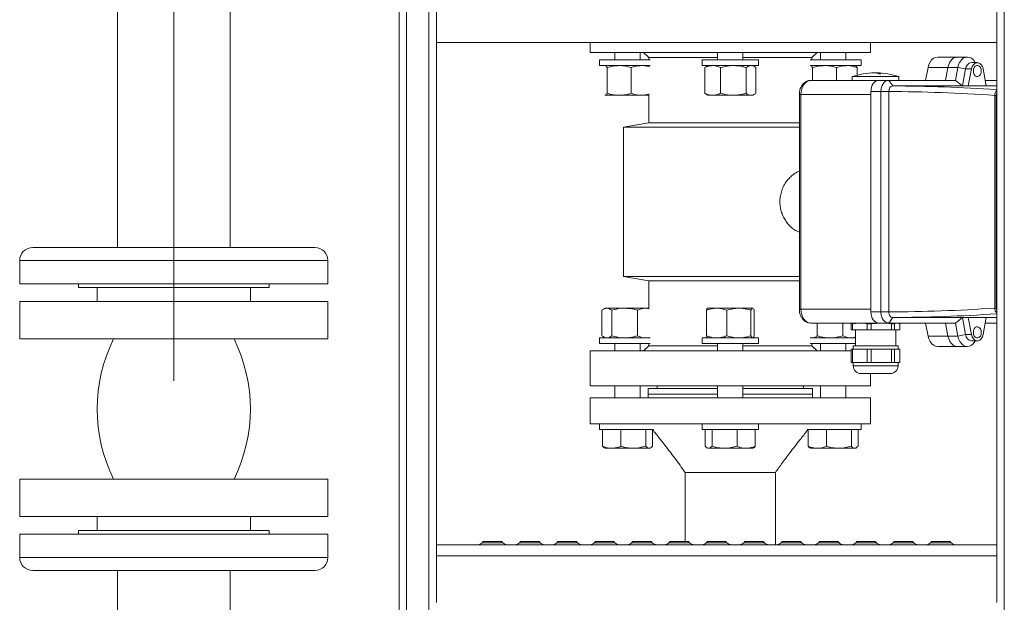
# Model space of a CAD drawing. Header units: millimetres. Extents: x 42 to 14105, y 484 to 9997.
# Tile 66 of 132: x 8636 to 9163, y 5665 to 5977. Entities that reach past the tile are written whole.
import ezdxf

# ---------------------------------------------------------------- set-up
doc = ezdxf.new("R2010")
doc.units = ezdxf.units.MM
doc.header["$LTSCALE"] = 25
doc.linetypes.add('CENTERX2', pattern=[20.32, 12.7, -2.54, 2.54, -2.54])

msp = doc.modelspace()

# ---------------------------------------------------------------- linework, layer by layer
at = {"color": 7, "linetype": 'Continuous', "lineweight": 15}
for p, q in [((8838.956, 4745.688), (8838.956, 7820.951)), ((8688.185, 6999.688), (8688.185, 5854.838)), ((8748.485, 5854.838), (8748.485, 6999.688)), ((8858.956, 5964.688), (8858.956, 5989.788)), ((9158.956, 5964.688), (9158.956, 5989.788)), ((9158.956, 5964.688), (8858.956, 5964.688)), ((8858.956, 5692.165), (8858.956, 5964.688)), ((8941.274, 5964.688), (8941.274, 5959.242)), ((9091.274, 5959.242), (9091.274, 5964.688)), ((9158.956, 5692.165), (9158.956, 5964.688)), ((8941.274, 5959.242), (9091.274, 5959.242)), ((8954.492, 5959.242), (8954.492, 5955.24)), ((8968.056, 5955.24), (8968.056, 5959.242)), ((8969.827, 5959.242), (8972.564, 5956.504)), ((8972.564, 5956.504), (8972.564, 5955.24)), ((8972.564, 5956.504), (9009.492, 5956.504)), ((9009.492, 5959.242), (9009.492, 5955.24)), ((9023.056, 5955.24), (9023.056, 5959.242)), ((9023.056, 5956.504), (9059.984, 5956.504)), ((9059.984, 5956.504), (9062.722, 5959.242)), ((9059.984, 5955.24), (9059.984, 5956.504)), ((9064.492, 5959.242), (9064.492, 5955.24)), ((9078.056, 5955.24), (9078.056, 5959.242)), ((9137.896, 5956.838), (9127.29, 5956.838)), ((9143.2, 5956.838), (9137.896, 5956.838)), ((8946.274, 5955.24), (8946.274, 5952.24)), ((8946.274, 5955.24), (8973.451, 5955.24)), ((8946.274, 5952.24), (8973.451, 5952.24)), ((8949.274, 5952.24), (8949.164, 5952.177)), ((9001.274, 5955.24), (9001.274, 5952.24)), ((9001.274, 5955.24), (9031.274, 5955.24)), ((9001.274, 5952.24), (9031.274, 5952.24)), ((9003.307, 5951.637), (9002.544, 5951.168)), ((9004.274, 5952.24), (9003.288, 5951.671)), ((9029.26, 5951.671), (9028.274, 5952.24)), ((9031.274, 5952.24), (9031.274, 5955.24)), ((9059.097, 5955.24), (9062.175, 5955.24)), ((9059.097, 5952.24), (9062.175, 5952.24)), ((9059.76, 5951.976), (9060.315, 5951.168)), ((9062.175, 5955.24), (9086.274, 5955.24)), ((9062.175, 5952.24), (9086.274, 5952.24)), ((9083.384, 5952.177), (9083.274, 5952.24)), ((9086.274, 5952.24), (9086.274, 5955.24)), ((9120.852, 5944.338), (9122.167, 5951.279)), ((9122.167, 5951.279), (9132.774, 5951.279)), ((9132.774, 5951.279), (9131.459, 5944.338)), ((9138.077, 5951.279), (9132.774, 5951.279)), ((9138.077, 5951.279), (9136.762, 5944.338)), ((9138.077, 5951.279), (9142.248, 5950.503)), ((9148.503, 5953.838), (9145.321, 5953.838)), ((8950.315, 5951.168), (8950.315, 5937.412)), ((8963.138, 5951.168), (8963.138, 5937.412)), ((9002.544, 5951.168), (9002.544, 5937.412)), ((9011.023, 5951.168), (9011.023, 5937.412)), ((9024.754, 5951.168), (9024.754, 5937.412)), ((9030.005, 5951.168), (9030.005, 5937.412)), ((9060.315, 5951.168), (9060.315, 5944.338)), ((9073.138, 5951.168), (9073.138, 5944.338)), ((9081.556, 5946.338), (9081.556, 5944.338)), ((9082.512, 5946.338), (9081.556, 5946.338)), ((9106.556, 5946.338), (9082.512, 5946.338)), ((9084.097, 5951.168), (9084.097, 5947.081)), ((9106.556, 5944.338), (9106.556, 5946.338)), ((9142.248, 5950.503), (9140.511, 5941.338)), ((9145.43, 5950.503), (9142.248, 5950.503)), ((9145.43, 5950.503), (9143.69, 5941.321)), ((9153.316, 5941.321), (9151.577, 5950.503)), ((9059.408, 5944.338), (9095.824, 5944.338)), ((9095.824, 5944.338), (9101.127, 5944.338)), ((9136.762, 5944.338), (9101.127, 5944.338)), ((9103.252, 5941.335), (9101.129, 5944.338)), ((9140.513, 5941.335), (9103.252, 5941.335)), ((9136.762, 5944.338), (9140.511, 5941.338)), ((9140.511, 5941.338), (9140.513, 5941.335)), ((9153.316, 5941.321), (9143.69, 5941.321)), ((9158.956, 5944.338), (9152.745, 5944.338)), ((9158.956, 5941.335), (9153.314, 5941.335)), ((8949.383, 5936.34), (8949.164, 5936.414)), ((8949.164, 5936.404), (8949.274, 5936.34)), ((8956.727, 5936.34), (8949.383, 5936.34)), ((8968.618, 5936.34), (8956.727, 5936.34)), ((8972.714, 5936.34), (8968.618, 5936.34)), ((8972.564, 5936.34), (8972.564, 5921.655)), ((9002.544, 5937.412), (9003.307, 5936.95)), ((9003.285, 5936.911), (9004.274, 5936.34)), ((9006.783, 5936.34), (9004.274, 5936.34)), ((9017.888, 5936.34), (9006.783, 5936.34)), ((9027.379, 5936.34), (9017.888, 5936.34)), ((9028.274, 5936.34), (9027.379, 5936.34)), ((9028.274, 5936.34), (9029.264, 5936.911)), ((9053.226, 5936.838), (9053.226, 5821.838)), ((9054.104, 5936.838), (9054.104, 5821.838)), ((9054.104, 5936.838), (9091.581, 5936.838)), ((9096.884, 5938.338), (9091.581, 5938.338)), ((9091.581, 5938.338), (9091.581, 5820.338)), ((9091.581, 5936.838), (9091.581, 5821.838)), ((9096.884, 5938.338), (9096.884, 5820.338)), ((9101.131, 5938.335), (9096.884, 5938.335)), ((9101.131, 5938.335), (9101.131, 5820.341)), ((9157.807, 5822.388), (9157.807, 5936.288)), ((9158.633, 5936.232), (9158.633, 5822.445)), ((8972.564, 5921.655), (8959.151, 5919.29)), ((9047.182, 5921.655), (8972.564, 5921.655)), ((9053.226, 5921.655), (9047.182, 5921.655)), ((8959.151, 5919.29), (8959.151, 5839.386)), ((8959.151, 5919.29), (9053.226, 5919.29)), ((8793.835, 5854.838), (8642.835, 5854.838)), ((8635.835, 5847.838), (8635.835, 5835.338)), ((8800.835, 5835.338), (8800.835, 5847.838)), ((8800.835, 5835.338), (8635.835, 5835.338)), ((8667.335, 5835.338), (8667.335, 5833.338)), ((8769.335, 5833.338), (8769.335, 5835.338)), ((8959.151, 5839.386), (8972.564, 5837.021)), ((8959.151, 5839.386), (9053.226, 5839.386)), ((8972.564, 5837.021), (8972.564, 5822.336)), ((8972.564, 5837.021), (9053.226, 5837.021)), ((8715.91, 5833.338), (8667.335, 5833.338)), ((8677.335, 5833.338), (8677.335, 5825.838)), ((8769.335, 5833.338), (8715.91, 5833.338)), ((8759.335, 5825.838), (8759.335, 5833.338)), ((8635.835, 5825.838), (8635.835, 5805.838)), ((8800.835, 5825.838), (8635.835, 5825.838)), ((8800.835, 5805.838), (8800.835, 5825.838)), ((8947.544, 5807.508), (8947.544, 5821.264)), ((8949.274, 5822.336), (8948.285, 5821.765)), ((8949.274, 5822.336), (8950.169, 5822.336)), ((8950.169, 5822.336), (8959.66, 5822.336)), ((8952.795, 5807.508), (8952.795, 5821.264)), ((8959.66, 5822.336), (8970.765, 5822.336)), ((8966.525, 5807.508), (8966.525, 5821.264)), ((8970.765, 5822.336), (8972.714, 5822.336)), ((9003.451, 5807.508), (9003.451, 5821.264)), ((9004.274, 5822.336), (9004.164, 5822.273)), ((9008.931, 5822.336), (9004.274, 5822.336)), ((9008.931, 5822.336), (9020.822, 5822.336)), ((9014.41, 5807.508), (9014.41, 5821.264)), ((9020.822, 5822.336), (9028.165, 5822.336)), ((9027.233, 5807.508), (9027.233, 5821.264)), ((9028.165, 5822.336), (9028.381, 5822.144)), ((9028.165, 5822.336), (9028.274, 5822.336)), ((9028.384, 5822.273), (9028.274, 5822.336)), ((9029.097, 5807.508), (9029.097, 5821.264)), ((9054.104, 5821.838), (9091.581, 5821.838)), ((9091.581, 5820.338), (9096.884, 5820.338)), ((9101.131, 5820.341), (9096.884, 5820.341)), ((9059.408, 5814.338), (9095.824, 5814.338)), ((9062.795, 5807.508), (9062.795, 5814.338)), ((9076.525, 5807.508), (9076.525, 5814.338)), ((9081.619, 5814.014), (9084.988, 5814.338)), ((9082.028, 5814.338), (9081.622, 5814.229)), ((9091.763, 5814.014), (9096.367, 5814.338)), ((9101.127, 5814.338), (9095.824, 5814.338)), ((9103.252, 5817.341), (9101.129, 5814.338)), ((9101.129, 5814.338), (9136.762, 5814.338)), ((9103.252, 5817.341), (9140.513, 5817.341)), ((9104.2, 5814.014), (9105.434, 5814.338)), ((9106.49, 5814.229), (9106.084, 5814.338)), ((9122.167, 5807.397), (9120.852, 5814.338)), ((9131.459, 5814.338), (9132.774, 5807.397)), ((9140.511, 5817.338), (9136.762, 5814.338)), ((9136.762, 5814.338), (9138.077, 5807.397)), ((9140.513, 5817.341), (9140.511, 5817.338)), ((9140.511, 5817.338), (9142.248, 5808.173)), ((9143.69, 5817.356), (9153.316, 5817.356)), ((9143.69, 5817.356), (9145.43, 5808.173)), ((9151.577, 5808.173), (9153.316, 5817.356)), ((9152.745, 5814.338), (9158.956, 5814.338)), ((9153.314, 5817.341), (9158.956, 5817.341)), ((9081.018, 5814.014), (9081.619, 5814.014)), ((9081.018, 5810.682), (9081.018, 5814.014)), ((9081.619, 5810.682), (9081.018, 5810.682)), ((9081.619, 5810.682), (9081.619, 5814.014)), ((9089.522, 5810.682), (9081.619, 5810.682)), ((9083.245, 5810.682), (9083.245, 5802.188)), ((9089.522, 5814.014), (9091.763, 5814.014)), ((9089.522, 5810.682), (9089.522, 5814.014)), ((9091.763, 5810.682), (9089.522, 5810.682)), ((9091.763, 5810.682), (9091.763, 5814.014)), ((9102.56, 5810.682), (9091.763, 5810.682)), ((9102.56, 5810.682), (9102.56, 5814.014)), ((9102.56, 5814.014), (9104.2, 5814.014)), ((9104.2, 5810.682), (9102.56, 5810.682)), ((9104.2, 5810.682), (9104.2, 5814.014)), ((9107.093, 5810.682), (9104.2, 5810.682)), ((9104.867, 5802.188), (9104.867, 5810.682)), ((9107.093, 5810.682), (9107.093, 5814.014)), ((8800.835, 5805.838), (8635.835, 5805.838)), ((8946.274, 5806.436), (8946.274, 5803.436)), ((8949.349, 5806.436), (8946.274, 5806.436)), ((8948.288, 5807.006), (8949.274, 5806.436)), ((8973.451, 5806.436), (8949.349, 5806.436)), ((8972.816, 5806.715), (8970.765, 5806.436)), ((9001.274, 5806.436), (9001.274, 5803.436)), ((9025.374, 5806.436), (9001.274, 5806.436)), ((9004.164, 5806.5), (9004.274, 5806.436)), ((9031.274, 5806.436), (9025.374, 5806.436)), ((9028.274, 5806.436), (9028.384, 5806.5)), ((9031.274, 5803.436), (9031.274, 5806.436)), ((9083.274, 5806.436), (9059.097, 5806.436)), ((9122.167, 5807.397), (9132.774, 5807.397)), ((9138.077, 5807.397), (9132.774, 5807.397)), ((9138.077, 5807.397), (9142.248, 5808.173)), ((9145.43, 5808.173), (9142.248, 5808.173)), ((9145.321, 5804.838), (9148.503, 5804.838)), ((8941.274, 5799.434), (8941.274, 5780.709)), ((8941.274, 5799.434), (9081.018, 5799.434)), ((8949.349, 5803.436), (8946.274, 5803.436)), ((8973.451, 5803.436), (8949.349, 5803.436)), ((8954.492, 5803.436), (8954.492, 5799.434)), ((8968.056, 5799.434), (8968.056, 5803.436)), ((8972.564, 5802.172), (8969.827, 5799.434)), ((8972.564, 5803.436), (8972.564, 5802.172)), ((8972.564, 5802.172), (9009.492, 5802.172)), ((9025.374, 5803.436), (9001.274, 5803.436)), ((9009.492, 5803.436), (9009.492, 5799.434)), ((9023.056, 5799.434), (9023.056, 5803.436)), ((9023.056, 5802.172), (9059.984, 5802.172)), ((9031.274, 5803.436), (9025.374, 5803.436)), ((9083.245, 5803.436), (9059.097, 5803.436)), ((9059.984, 5802.172), (9059.984, 5803.436)), ((9062.722, 5799.434), (9059.984, 5802.172)), ((9064.492, 5803.436), (9064.492, 5799.434)), ((9078.056, 5799.434), (9078.056, 5803.436)), ((9081.018, 5793.278), (9081.018, 5800.332)), ((9081.619, 5800.332), (9081.018, 5800.332)), ((9081.619, 5793.278), (9081.619, 5800.332)), ((9085.571, 5800.332), (9081.619, 5800.332)), ((9082.056, 5802.188), (9082.056, 5800.332)), ((9082.056, 5802.188), (9106.056, 5802.188)), ((9089.522, 5800.332), (9085.571, 5800.332)), ((9089.522, 5793.278), (9089.522, 5800.332)), ((9091.763, 5800.332), (9089.522, 5800.332)), ((9091.763, 5793.278), (9091.763, 5800.332)), ((9097.162, 5800.332), (9091.763, 5800.332)), ((9102.56, 5800.332), (9097.162, 5800.332)), ((9102.56, 5793.278), (9102.56, 5800.332)), ((9104.2, 5800.332), (9102.56, 5800.332)), ((9104.2, 5793.278), (9104.2, 5800.332)), ((9105.647, 5800.332), (9104.2, 5800.332)), ((9107.093, 5800.332), (9105.647, 5800.332)), ((9106.056, 5800.332), (9106.056, 5802.188)), ((9107.093, 5793.278), (9107.093, 5800.332)), ((9127.29, 5801.838), (9137.896, 5801.838)), ((9137.896, 5801.838), (9143.2, 5801.838)), ((9081.018, 5793.278), (9081.619, 5793.278)), ((9081.619, 5793.278), (9085.571, 5793.278)), ((9082.056, 5793.278), (9082.056, 5791.422)), ((9085.571, 5793.278), (9089.522, 5793.278)), ((9089.522, 5793.278), (9091.763, 5793.278)), ((9091.763, 5793.278), (9097.162, 5793.278)), ((9097.162, 5793.278), (9102.56, 5793.278)), ((9102.56, 5793.278), (9104.2, 5793.278)), ((9104.2, 5793.278), (9105.647, 5793.278)), ((9105.647, 5793.278), (9107.093, 5793.278)), ((9106.056, 5791.422), (9106.056, 5793.278)), ((9086.139, 5787.338), (9101.972, 5787.338)), ((9091.274, 5780.709), (9091.274, 5787.338)), ((8941.274, 5780.709), (9091.274, 5780.709)), ((8954.492, 5780.709), (8954.492, 5774.338)), ((8968.056, 5774.338), (8968.056, 5780.709)), ((8972.274, 5779.338), (8972.274, 5776.338)), ((8972.274, 5779.338), (9009.492, 5779.338)), ((8977.027, 5780.709), (8977.027, 5779.338)), ((9009.492, 5780.709), (9009.492, 5774.338)), ((9023.056, 5774.338), (9023.056, 5780.709)), ((9023.056, 5779.338), (9060.274, 5779.338)), ((9055.521, 5779.338), (9055.521, 5780.709)), ((9060.274, 5776.338), (9060.274, 5779.338)), ((9064.492, 5780.709), (9064.492, 5774.338)), ((9078.056, 5774.338), (9078.056, 5780.709)), ((8941.274, 5774.338), (8941.274, 5760.338)), ((9091.274, 5774.338), (8941.274, 5774.338)), ((8972.274, 5776.338), (8972.274, 5774.338)), ((8972.274, 5776.338), (8985.161, 5776.338)), ((8972.274, 5776.338), (9009.492, 5776.338)), ((8985.161, 5776.338), (9009.492, 5776.338)), ((9023.056, 5776.338), (9060.274, 5776.338)), ((9060.274, 5774.338), (9060.274, 5776.338)), ((9091.274, 5760.338), (9091.274, 5774.338)), ((8941.274, 5760.338), (8963.241, 5760.338)), ((8946.274, 5760.338), (8946.274, 5757.338)), ((8946.274, 5757.338), (8975.08, 5757.338)), ((8947.89, 5757.336), (8947.89, 5748.408)), ((8957.688, 5757.336), (8947.89, 5757.336)), ((8953.274, 5757.338), (8953.274, 5757.336)), ((8957.688, 5757.336), (8957.688, 5748.408)), ((8971.072, 5757.336), (8957.688, 5757.336)), ((8963.241, 5760.338), (9091.274, 5760.338)), ((8969.274, 5757.336), (8969.274, 5757.338)), ((8971.072, 5757.336), (8971.072, 5748.408)), ((8974.658, 5757.336), (8971.072, 5757.336)), ((8974.658, 5757.336), (8974.658, 5748.408)), ((9001.274, 5760.338), (9001.274, 5757.338)), ((9001.274, 5757.338), (9002.045, 5757.338)), ((9002.045, 5757.338), (9031.274, 5757.338)), ((9002.89, 5757.336), (9002.89, 5748.408)), ((9006.476, 5757.336), (9002.89, 5757.336)), ((9006.476, 5757.336), (9006.476, 5748.408)), ((9019.86, 5757.336), (9006.476, 5757.336)), ((9008.274, 5757.338), (9008.274, 5757.336)), ((9019.86, 5757.336), (9019.86, 5748.408)), ((9029.658, 5757.336), (9019.86, 5757.336)), ((9024.274, 5757.336), (9024.274, 5757.338)), ((9029.658, 5757.336), (9029.658, 5748.408)), ((9031.274, 5757.338), (9031.274, 5760.338)), ((9057.468, 5757.338), (9076.021, 5757.338)), ((9057.89, 5757.336), (9057.89, 5748.408)), ((9067.688, 5757.336), (9057.89, 5757.336)), ((9063.274, 5757.338), (9063.274, 5757.336)), ((9067.688, 5757.336), (9067.688, 5748.408)), ((9081.072, 5757.336), (9067.688, 5757.336)), ((9076.021, 5757.338), (9086.274, 5757.338)), ((9079.274, 5757.336), (9079.274, 5757.338)), ((9081.072, 5757.336), (9081.072, 5748.408)), ((9084.658, 5757.336), (9081.072, 5757.336)), ((9084.658, 5757.336), (9084.658, 5748.408)), ((9086.274, 5757.338), (9086.274, 5760.338)), ((8948.837, 5747.588), (8949.274, 5747.336)), ((8952.789, 5747.336), (8949.274, 5747.336)), ((8964.38, 5747.336), (8952.789, 5747.336)), ((8972.865, 5747.336), (8964.38, 5747.336)), ((8973.274, 5747.336), (8972.865, 5747.336)), ((8973.274, 5747.336), (8973.711, 5747.588)), ((9003.84, 5747.587), (9004.274, 5747.336)), ((9004.683, 5747.336), (9004.274, 5747.336)), ((9013.168, 5747.336), (9004.683, 5747.336)), ((9024.759, 5747.336), (9013.168, 5747.336)), ((9028.274, 5747.336), (9024.759, 5747.336)), ((9028.274, 5747.336), (9028.708, 5747.587)), ((9058.837, 5747.588), (9059.274, 5747.336)), ((9062.789, 5747.336), (9059.274, 5747.336)), ((9074.38, 5747.336), (9062.789, 5747.336)), ((9082.865, 5747.336), (9074.38, 5747.336)), ((9083.274, 5747.336), (9082.865, 5747.336)), ((9083.274, 5747.336), (9083.711, 5747.588)), ((8635.835, 5730.838), (8635.835, 5710.838)), ((8635.835, 5730.838), (8776.671, 5730.838)), ((8776.671, 5730.838), (8800.835, 5730.838)), ((8800.835, 5710.838), (8800.835, 5730.838)), ((8992.124, 5734.338), (8992.124, 5697.474)), ((8992.124, 5734.338), (8999.197, 5734.338)), ((8992.124, 5734.338), (8999.197, 5734.338)), ((8999.197, 5734.338), (9040.424, 5734.338)), ((8999.197, 5734.338), (9040.424, 5734.338)), ((9040.424, 5695.688), (9040.424, 5734.338)), ((8635.835, 5710.838), (8776.671, 5710.838)), ((8677.335, 5710.838), (8677.335, 5703.338)), ((8759.335, 5703.338), (8759.335, 5710.838)), ((8776.671, 5710.838), (8800.835, 5710.838)), ((8635.835, 5701.338), (8635.835, 5688.838)), ((8635.835, 5701.338), (8800.835, 5701.338)), ((8667.335, 5703.338), (8667.335, 5701.338)), ((8667.335, 5703.338), (8769.335, 5703.338)), ((8769.335, 5701.338), (8769.335, 5703.338)), ((8800.835, 5688.838), (8800.835, 5701.338)), ((9158.956, 5695.688), (8858.956, 5695.688)), ((8884.021, 5697.474), (8883.422, 5696.76)), ((8884.021, 5697.474), (8893.89, 5697.474)), ((8894.489, 5696.76), (8893.89, 5697.474)), ((8904.021, 5697.474), (8903.422, 5696.76)), ((8904.021, 5697.474), (8913.89, 5697.474)), ((8914.489, 5696.76), (8913.89, 5697.474)), ((8924.021, 5697.474), (8923.422, 5696.76)), ((8924.021, 5697.474), (8933.89, 5697.474)), ((8934.489, 5696.76), (8933.89, 5697.474)), ((8944.021, 5697.474), (8943.422, 5696.76)), ((8944.021, 5697.474), (8953.89, 5697.474)), ((8954.489, 5696.76), (8953.89, 5697.474)), ((8964.021, 5697.474), (8963.422, 5696.76)), ((8964.021, 5697.474), (8973.89, 5697.474)), ((8974.489, 5696.76), (8973.89, 5697.474)), ((8984.021, 5697.474), (8983.422, 5696.76)), ((8984.021, 5697.474), (8993.89, 5697.474)), ((8994.489, 5696.76), (8993.89, 5697.474)), ((9004.021, 5697.474), (9003.422, 5696.76)), ((9004.021, 5697.474), (9013.89, 5697.474)), ((9014.489, 5696.76), (9013.89, 5697.474)), ((9024.021, 5697.474), (9023.422, 5696.76)), ((9024.021, 5697.474), (9033.89, 5697.474)), ((9034.489, 5696.76), (9033.89, 5697.474)), ((9044.021, 5697.474), (9043.422, 5696.76)), ((9044.021, 5697.474), (9053.89, 5697.474)), ((9054.489, 5696.76), (9053.89, 5697.474)), ((9064.021, 5697.474), (9063.422, 5696.76)), ((9064.021, 5697.474), (9073.89, 5697.474)), ((9074.489, 5696.76), (9073.89, 5697.474)), ((9084.021, 5697.474), (9083.422, 5696.76)), ((9084.021, 5697.474), (9093.89, 5697.474)), ((9094.489, 5696.76), (9093.89, 5697.474)), ((9104.021, 5697.474), (9103.422, 5696.76)), ((9104.021, 5697.474), (9113.89, 5697.474)), ((9114.489, 5696.76), (9113.89, 5697.474)), ((9124.021, 5697.474), (9123.422, 5696.76)), ((9124.021, 5697.474), (9133.89, 5697.474)), ((9134.489, 5696.76), (9133.89, 5697.474)), ((8858.956, 5689.788), (8858.956, 5692.165)), ((9158.956, 5689.788), (8858.956, 5689.788)), ((8858.956, 5664.688), (8858.956, 5689.788)), ((9158.956, 5689.788), (9158.956, 5692.165)), ((9158.956, 5664.688), (9158.956, 5689.788)), ((8642.835, 5681.838), (8793.835, 5681.838)), ((8688.185, 5681.838), (8688.185, 5424.838)), ((8748.485, 5424.838), (8748.485, 5681.838))]:
    msp.add_line(p, q, dxfattribs=at)
at = {"color": 8, "linetype": 'Continuous', "lineweight": 15}
for p, q in [((8842.956, 4745.688), (8842.956, 7820.951)), ((8854.956, 4965.688), (8854.956, 7820.951)), ((9162.956, 4965.688), (9162.956, 7820.951)), ((9054.104, 5936.838), (9053.226, 5936.838)), ((9157.807, 5936.288), (9158.627, 5936.288)), ((8800.835, 5847.838), (8635.835, 5847.838)), ((9053.226, 5821.838), (9054.104, 5821.838)), ((9157.807, 5822.388), (9158.626, 5822.388)), ((9082.056, 5791.422), (9106.056, 5791.422)), ((8883.422, 5696.76), (8894.489, 5696.76)), ((8903.422, 5696.76), (8914.489, 5696.76)), ((8923.422, 5696.76), (8934.489, 5696.76)), ((8943.422, 5696.76), (8954.489, 5696.76)), ((8963.422, 5696.76), (8974.489, 5696.76)), ((8983.422, 5696.76), (8994.489, 5696.76)), ((9003.422, 5696.76), (9014.489, 5696.76)), ((9023.422, 5696.76), (9034.489, 5696.76)), ((9043.422, 5696.76), (9054.489, 5696.76)), ((9063.422, 5696.76), (9074.489, 5696.76)), ((9083.422, 5696.76), (9094.489, 5696.76)), ((9103.422, 5696.76), (9114.489, 5696.76)), ((9123.422, 5696.76), (9134.489, 5696.76)), ((8635.835, 5688.838), (8800.835, 5688.838))]:
    msp.add_line(p, q, dxfattribs=at)
at = {"color": 7, "linetype": 'CENTERX2', "lineweight": 0}
msp.add_line((8718.335, 5783.338), (8718.335, 6999.688), dxfattribs=at)
at = {"color": 7, "linetype": 'Continuous', "lineweight": 15, "flags": 128}
for points in [[(9122.167, 5951.279), (9122.586, 5952.801), (9123.227, 5954.159), (9124.061, 5955.288), (9125.049, 5956.135), (9126.142, 5956.66), (9127.29, 5956.838)], [(9137.896, 5956.838), (9136.749, 5956.66), (9135.655, 5956.135), (9134.668, 5955.288), (9133.834, 5954.159), (9133.192, 5952.801), (9132.774, 5951.279)], [(9137.896, 5956.838), (9136.749, 5956.66), (9135.655, 5956.135), (9134.668, 5955.288), (9133.834, 5954.159), (9133.192, 5952.801), (9132.774, 5951.279)], [(9147.442, 5953.838), (9147.262, 5954.159), (9146.428, 5955.288), (9145.441, 5956.135), (9144.348, 5956.66), (9143.2, 5956.838), (9142.052, 5956.66), (9140.959, 5956.135), (9139.971, 5955.288), (9139.137, 5954.159), (9138.496, 5952.801), (9138.077, 5951.279)], [(9151.577, 5950.503), (9151.211, 5951.701), (9150.618, 5952.7), (9149.848, 5953.417), (9148.964, 5953.791), (9148.042, 5953.791), (9147.158, 5953.417), (9146.388, 5952.7), (9145.795, 5951.701), (9145.43, 5950.503)], [(9150.624, 5949.338), (9150.496, 5950.364), (9150.128, 5951.267), (9149.564, 5951.936), (9148.871, 5952.293), (9148.135, 5952.293), (9147.442, 5951.936), (9146.878, 5951.267), (9146.51, 5950.364), (9146.382, 5949.338), (9146.51, 5948.312), (9146.878, 5947.41), (9147.442, 5946.74), (9148.135, 5946.384), (9148.871, 5946.384), (9149.564, 5946.74), (9150.128, 5947.41), (9150.496, 5948.312), (9150.624, 5949.338)], [(9059.408, 5944.338), (9058.373, 5944.194), (9057.378, 5943.767), (9056.461, 5943.074), (9055.658, 5942.141), (9054.998, 5941.005), (9054.508, 5939.708), (9054.206, 5938.301), (9054.104, 5936.838)], [(9091.581, 5938.338), (9091.663, 5939.509), (9091.904, 5940.634), (9092.296, 5941.672), (9092.824, 5942.581), (9093.467, 5943.327), (9094.2, 5943.881), (9094.996, 5944.223), (9095.824, 5944.338)], [(9054.104, 5821.838), (9054.206, 5820.375), (9054.508, 5818.968), (9054.998, 5817.671), (9055.658, 5816.535), (9056.461, 5815.602), (9057.378, 5814.909), (9058.373, 5814.482), (9059.408, 5814.338)], [(9095.824, 5814.338), (9094.996, 5814.453), (9094.2, 5814.795), (9093.467, 5815.349), (9092.824, 5816.096), (9092.296, 5817.005), (9091.904, 5818.042), (9091.663, 5819.168), (9091.581, 5820.338)], [(9150.624, 5809.338), (9150.496, 5810.364), (9150.128, 5811.267), (9149.564, 5811.936), (9148.871, 5812.293), (9148.135, 5812.293), (9147.442, 5811.936), (9146.878, 5811.267), (9146.51, 5810.364), (9146.382, 5809.338), (9146.51, 5808.312), (9146.878, 5807.41), (9147.442, 5806.74), (9148.135, 5806.384), (9148.871, 5806.384), (9149.564, 5806.74), (9150.128, 5807.41), (9150.496, 5808.312), (9150.624, 5809.338)], [(9127.29, 5801.838), (9126.142, 5802.016), (9125.049, 5802.541), (9124.061, 5803.388), (9123.227, 5804.517), (9122.586, 5805.875), (9122.167, 5807.397)], [(9132.774, 5807.397), (9133.192, 5805.875), (9133.834, 5804.517), (9134.668, 5803.388), (9135.655, 5802.541), (9136.749, 5802.016), (9137.896, 5801.838)], [(9132.774, 5807.397), (9133.192, 5805.875), (9133.834, 5804.517), (9134.668, 5803.388), (9135.655, 5802.541), (9136.749, 5802.016), (9137.896, 5801.838)], [(9138.077, 5807.397), (9138.496, 5805.875), (9139.137, 5804.517), (9139.971, 5803.388), (9140.959, 5802.541), (9142.052, 5802.016), (9143.2, 5801.838), (9144.348, 5802.016), (9145.441, 5802.541), (9146.428, 5803.388), (9147.262, 5804.517), (9147.442, 5804.838)], [(9145.43, 5808.173), (9145.795, 5806.976), (9146.388, 5805.977), (9147.158, 5805.26), (9148.042, 5804.886), (9148.964, 5804.886), (9149.848, 5805.26), (9150.618, 5805.977), (9151.211, 5806.976), (9151.577, 5808.173)]]:
    msp.add_lwpolyline(points, dxfattribs=at)
at = {"color": 7, "linetype": 'Continuous', "lineweight": 15}
for centre, radius, start, end in [((9145.837, 5950.279), 3.596, 98.24303, 176.43462), ((9094.056, 5908.276), 40.063, 90.77431, 108.18055), ((9093.574, 5942.13), 6.205, 67.07009, 90.54594), ((9094.503, 5942.139), 6.194, 67.08854, 94.14268), ((9094.056, 5908.276), 40.063, 71.81945, 89.22569), ((9096.453, 5914.096), 33.752, 89.2161, 90.7839), ((8642.835, 5847.838), 7, 90, 180), ((8793.835, 5847.838), 7, 0, 90), ((8762.126, 5768.338), 84.791, 153.7517, 206.2483), ((8674.543, 5768.338), 84.791, 333.7517, 26.2483), ((9145.748, 5808.316), 3.504, 182.32568, 262.99667), ((9086.139, 5791.422), 4.084, 180, 270), ((9101.972, 5791.422), 4.084, 270, 0), ((8881.124, 5698.688), 3, 270, 320), ((8896.787, 5698.688), 3, 220, 270), ((8901.124, 5698.688), 3, 270, 320), ((8916.787, 5698.688), 3, 220, 270), ((8921.124, 5698.688), 3, 270, 320), ((8936.787, 5698.688), 3, 220, 270), ((8941.124, 5698.688), 3, 270, 320), ((8956.787, 5698.688), 3, 220, 270), ((8961.124, 5698.688), 3, 270, 320), ((8976.787, 5698.688), 3, 220, 270), ((8981.124, 5698.688), 3, 270, 320), ((8996.787, 5698.688), 3, 220, 270), ((9001.124, 5698.688), 3, 270, 320), ((9016.787, 5698.688), 3, 220, 270), ((9021.124, 5698.688), 3, 270, 320), ((9036.787, 5698.688), 3, 220, 270), ((9041.124, 5698.688), 3, 270, 320), ((9056.787, 5698.688), 3, 220, 270), ((9061.124, 5698.688), 3, 270, 320), ((9076.787, 5698.688), 3, 220, 270), ((9081.124, 5698.688), 3, 270, 320), ((9096.787, 5698.688), 3, 220, 270), ((9101.124, 5698.688), 3, 270, 320), ((9116.787, 5698.688), 3, 220, 270), ((9121.124, 5698.688), 3, 270, 320), ((9136.787, 5698.688), 3, 220, 270), ((8642.835, 5688.838), 7, 180, 270), ((8793.835, 5688.838), 7, 270, 0)]:
    msp.add_arc(centre, radius, start, end, dxfattribs=at)
at = {"color": 8, "linetype": 'Continuous', "lineweight": 15}
for centre, start, end in [((9161.293, 5936.334), 132.10359, 180.74463), ((9161.293, 5822.343), 179.25537, 227.89641)]:
    msp.add_arc(centre, 3.486, start, end, dxfattribs=at)
for centre, major_axis, ratio, start_param, end_param in [((10232.098, 4338.904), (-1478.496, 1480.457), 0.4147623, 5.8406683, 5.8886128), ((10232.098, 4338.904), (1481.03, -1477.111), 0.4142125, 2.6963564, 2.6966271), ((10232.098, 7419.773), (1481.03, 1477.111), 0.4142125, 3.5865582, 3.5868289), ((10232.098, 7419.773), (1478.496, 1480.457), 0.4147623, 3.5361652, 3.5841097)]:
    msp.add_ellipse(centre, major_axis=major_axis, ratio=ratio, start_param=start_param, end_param=end_param, dxfattribs=at)
at = {"color": 7, "linetype": 'Continuous', "lineweight": 15}
for centre, major_axis, ratio, start_param, end_param in [((8834.779, 4338.904), (555.82, 1559.568), 0.6623793, 0.2271434, 0.2299499), ((10232.098, 4338.904), (1481.03, -1477.111), 0.4142125, 2.6973218, 2.7460827), ((10232.098, 7419.773), (1481.03, 1477.111), 0.4142125, 3.5371026, 3.5858635), ((8834.779, 7419.773), (-555.82, 1559.568), 0.6623793, 2.9116428, 2.9144492)]:
    msp.add_ellipse(centre, major_axis=major_axis, ratio=ratio, start_param=start_param, end_param=end_param, dxfattribs=at)
for points, knots in [([(8949.383, 5952.24), (8949.618, 5952.12), (8949.933, 5951.958), (8950.237, 5951.33), (8950.315, 5951.168)], [0, 0, 0, 0, 0.7424487, 1, 1, 1, 1]), ([(8950.315, 5951.168), (8951.356, 5951.468), (8953.458, 5952.073), (8955.631, 5952.184), (8956.727, 5952.24)], [0, 0, 0, 0, 0.495458, 1, 1, 1, 1]), ([(8956.727, 5952.24), (8956.879, 5952.239), (8958.03, 5952.229), (8960.199, 5951.995), (8962.153, 5951.446), (8963.138, 5951.168)], [0, 0, 0, 0, 0.0700986, 0.5307888, 1, 1, 1, 1]), ([(8963.138, 5951.168), (8964.028, 5951.468), (8965.824, 5952.073), (8967.681, 5952.184), (8968.618, 5952.24)], [0, 0, 0, 0, 0.49545796, 1, 1, 1, 1]), ([(8968.618, 5952.24), (8968.747, 5952.239), (8969.731, 5952.228), (8971.208, 5952.065), (8972.51, 5951.647), (8972.985, 5951.496)], [0, 0, 0, 0, 0.0882235, 0.6680316, 1, 1, 1, 1]), ([(9002.544, 5951.168), (9003.232, 5951.468), (9004.622, 5952.073), (9006.059, 5952.184), (9006.783, 5952.24)], [0, 0, 0, 0, 0.495458, 1, 1, 1, 1]), ([(9006.783, 5952.24), (9006.884, 5952.239), (9007.645, 5952.229), (9009.08, 5951.995), (9010.371, 5951.446), (9011.023, 5951.168)], [0, 0, 0, 0, 0.07009856, 0.53078884, 1, 1, 1, 1]), ([(9011.023, 5951.168), (9012.678, 5951.589), (9014.94, 5952.165), (9017.264, 5952.224), (9017.888, 5952.24)], [0, 0, 0, 0, 0.7313664, 1, 1, 1, 1]), ([(9017.888, 5952.24), (9019.615, 5952.12), (9021.94, 5951.958), (9024.177, 5951.33), (9024.754, 5951.168)], [0, 0, 0, 0, 0.7424487, 1, 1, 1, 1]), ([(9024.754, 5951.168), (9025.18, 5951.468), (9026.041, 5952.073), (9026.93, 5952.184), (9027.379, 5952.24)], [0, 0, 0, 0, 0.495458, 1, 1, 1, 1]), ([(9027.379, 5952.24), (9027.441, 5952.239), (9027.913, 5952.229), (9028.801, 5951.995), (9029.601, 5951.446), (9030.005, 5951.168)], [0, 0, 0, 0, 0.0700986, 0.5307888, 1, 1, 1, 1]), ([(9060.315, 5951.168), (9061.356, 5951.468), (9063.458, 5952.073), (9065.631, 5952.184), (9066.727, 5952.24)], [0, 0, 0, 0, 0.495458, 1, 1, 1, 1]), ([(9066.727, 5952.24), (9066.879, 5952.239), (9068.03, 5952.229), (9070.199, 5951.995), (9072.153, 5951.446), (9073.138, 5951.168)], [0, 0, 0, 0, 0.0700986, 0.5307888, 1, 1, 1, 1]), ([(9073.138, 5951.168), (9074.028, 5951.468), (9075.824, 5952.073), (9077.681, 5952.184), (9078.618, 5952.24)], [0, 0, 0, 0, 0.495458, 1, 1, 1, 1]), ([(9078.618, 5952.24), (9078.748, 5952.239), (9079.731, 5952.229), (9081.586, 5951.995), (9083.255, 5951.446), (9084.097, 5951.168)], [0, 0, 0, 0, 0.0700986, 0.5307888, 1, 1, 1, 1]), ([(9084.097, 5951.168), (9083.873, 5951.617), (9083.637, 5952.089), (9083.396, 5952.163), (9083.384, 5952.167)], [0, 0, 0, 0, 0.9523632, 1, 1, 1, 1]), ([(9059.408, 5944.338), (9059.067, 5944.319), (9058.303, 5944.275), (9057.166, 5943.891), (9056.063, 5943.232), (9055.103, 5942.327), (9054.306, 5941.205), (9053.704, 5939.891), (9053.303, 5938.414), (9053.252, 5937.371), (9053.226, 5936.838)], [0, 0, 0, 0, 0.0981957, 0.2200392, 0.3413069, 0.4647418, 0.5921904, 0.7240027, 0.8590873, 1, 1, 1, 1]), ([(8950.315, 5937.412), (8950.237, 5937.25), (8949.933, 5936.622), (8949.618, 5936.46), (8949.383, 5936.34)], [0, 0, 0, 0, 0.2575513, 1, 1, 1, 1]), ([(8956.727, 5936.34), (8956.575, 5936.341), (8955.424, 5936.351), (8953.254, 5936.585), (8951.301, 5937.135), (8950.315, 5937.412)], [0, 0, 0, 0, 0.0700986, 0.5307888, 1, 1, 1, 1]), ([(8963.138, 5937.412), (8962.097, 5937.112), (8959.995, 5936.508), (8957.823, 5936.396), (8956.727, 5936.34)], [0, 0, 0, 0, 0.49545796, 1, 1, 1, 1]), ([(8968.618, 5936.34), (8968.488, 5936.341), (8967.504, 5936.351), (8965.65, 5936.585), (8963.98, 5937.135), (8963.138, 5937.412)], [0, 0, 0, 0, 0.0700986, 0.5307888, 1, 1, 1, 1]), ([(8972.984, 5937.09), (8972.462, 5936.92), (8971.033, 5936.457), (8969.556, 5936.386), (8968.618, 5936.34)], [0, 0, 0, 0, 0.3649879, 1, 1, 1, 1]), ([(9006.783, 5936.34), (9006.683, 5936.341), (9005.922, 5936.351), (9004.487, 5936.585), (9003.195, 5937.135), (9002.544, 5937.412)], [0, 0, 0, 0, 0.0700986, 0.5307888, 1, 1, 1, 1]), ([(9011.023, 5937.412), (9010.335, 5937.112), (9008.945, 5936.508), (9007.508, 5936.396), (9006.783, 5936.34)], [0, 0, 0, 0, 0.495458, 1, 1, 1, 1]), ([(9017.888, 5936.34), (9017.264, 5936.356), (9014.94, 5936.415), (9012.678, 5936.991), (9011.023, 5937.412)], [0, 0, 0, 0, 0.2686336, 1, 1, 1, 1]), ([(9024.754, 5937.412), (9024.177, 5937.25), (9021.94, 5936.622), (9019.615, 5936.46), (9017.888, 5936.34)], [0, 0, 0, 0, 0.2575513, 1, 1, 1, 1]), ([(9027.379, 5936.34), (9027.317, 5936.341), (9026.846, 5936.351), (9025.957, 5936.585), (9025.157, 5937.135), (9024.754, 5937.412)], [0, 0, 0, 0, 0.07009856, 0.53078884, 1, 1, 1, 1]), ([(9030.005, 5937.412), (9029.578, 5937.112), (9028.718, 5936.508), (9027.828, 5936.396), (9027.379, 5936.34)], [0, 0, 0, 0, 0.495458, 1, 1, 1, 1]), ([(9158.633, 5936.232), (9158.653, 5936.484), (9158.682, 5936.859), (9158.888, 5937.167), (9158.956, 5937.267)], [0, 0, 0, 0, 0.6728926, 1, 1, 1, 1]), ([(9053.226, 5895.655), (9052.642, 5895.417), (9051.386, 5894.905), (9049.508, 5893.607), (9047.659, 5891.903), (9045.985, 5889.804), (9044.591, 5887.396), (9043.541, 5884.715), (9042.922, 5881.916), (9042.745, 5879.048), (9043.003, 5876.273), (9043.669, 5873.588), (9044.694, 5871.085), (9046.063, 5868.765), (9047.724, 5866.702), (9049.638, 5864.962), (9051.504, 5863.698), (9052.727, 5863.231), (9053.226, 5863.04)], [0, 0, 0, 0, 0.0539898, 0.1162205, 0.180129, 0.2446867, 0.3110779, 0.3761406, 0.4432303, 0.5059072, 0.5705005, 0.6316727, 0.694534, 0.7573583, 0.8218774, 0.8869591, 0.9539515, 1, 1, 1, 1]), ([(8947.544, 5821.264), (8947.97, 5821.564), (8948.831, 5822.169), (8949.72, 5822.28), (8950.169, 5822.336)], [0, 0, 0, 0, 0.49545796, 1, 1, 1, 1]), ([(8950.169, 5822.336), (8950.231, 5822.335), (8950.703, 5822.325), (8951.591, 5822.091), (8952.391, 5821.542), (8952.795, 5821.264)], [0, 0, 0, 0, 0.0700986, 0.5307888, 1, 1, 1, 1]), ([(8952.795, 5821.264), (8954.449, 5821.685), (8956.712, 5822.261), (8959.036, 5822.32), (8959.66, 5822.336)], [0, 0, 0, 0, 0.73136639, 1, 1, 1, 1]), ([(8959.66, 5822.336), (8961.386, 5822.216), (8963.711, 5822.054), (8965.949, 5821.426), (8966.525, 5821.264)], [0, 0, 0, 0, 0.7424487, 1, 1, 1, 1]), ([(8966.525, 5821.264), (8967.214, 5821.564), (8968.603, 5822.169), (8970.04, 5822.28), (8970.765, 5822.336)], [0, 0, 0, 0, 0.49545796, 1, 1, 1, 1]), ([(8970.765, 5822.336), (8970.865, 5822.335), (8971.552, 5822.329), (8972.233, 5822.177), (8972.815, 5822.048)], [0, 0, 0, 0, 0.1464578, 1, 1, 1, 1]), ([(9003.451, 5821.264), (9004.341, 5821.564), (9006.137, 5822.169), (9007.994, 5822.28), (9008.931, 5822.336)], [0, 0, 0, 0, 0.495458, 1, 1, 1, 1]), ([(9004.383, 5822.336), (9004.298, 5822.32), (9003.983, 5822.261), (9003.676, 5821.685), (9003.451, 5821.264)], [0, 0, 0, 0, 0.2686336, 1, 1, 1, 1]), ([(9008.931, 5822.336), (9009.061, 5822.335), (9010.044, 5822.325), (9011.899, 5822.091), (9013.568, 5821.542), (9014.41, 5821.264)], [0, 0, 0, 0, 0.0700986, 0.5307888, 1, 1, 1, 1]), ([(9014.41, 5821.264), (9015.451, 5821.564), (9017.553, 5822.169), (9019.725, 5822.28), (9020.822, 5822.336)], [0, 0, 0, 0, 0.495458, 1, 1, 1, 1]), ([(9020.822, 5822.336), (9020.974, 5822.335), (9022.124, 5822.325), (9024.294, 5822.091), (9026.247, 5821.542), (9027.233, 5821.264)], [0, 0, 0, 0, 0.0700986, 0.5307888, 1, 1, 1, 1]), ([(9027.233, 5821.264), (9027.458, 5821.685), (9027.765, 5822.261), (9028.08, 5822.32), (9028.165, 5822.336)], [0, 0, 0, 0, 0.73136639, 1, 1, 1, 1]), ([(9028.643, 5821.912), (9028.716, 5821.865), (9028.871, 5821.765), (9029.019, 5821.437), (9029.097, 5821.264)], [0, 0, 0, 0, 0.474676, 1, 1, 1, 1]), ([(9053.226, 5821.838), (9053.235, 5821.533), (9053.259, 5820.704), (9053.516, 5819.365), (9054.068, 5817.9), (9054.856, 5816.641), (9055.818, 5815.64), (9056.887, 5814.924), (9058.095, 5814.436), (9058.958, 5814.372), (9059.408, 5814.338)], [0, 0, 0, 0, 0.0808037, 0.2198295, 0.3609345, 0.5039658, 0.6297689, 0.751657, 0.8705701, 1, 1, 1, 1]), ([(9158.956, 5821.409), (9158.874, 5821.539), (9158.676, 5821.853), (9158.649, 5822.226), (9158.633, 5822.445)], [0, 0, 0, 0, 0.4129025, 1, 1, 1, 1]), ([(9081.632, 5814.189), (9081.478, 5814.162), (9081.272, 5814.126), (9081.068, 5814.036), (9081.018, 5814.014)], [0, 0, 0, 0, 0.7549864, 1, 1, 1, 1]), ([(9086.153, 5814.338), (9087.208, 5814.273), (9088.333, 5814.203), (9089.452, 5814.025), (9089.522, 5814.014)], [0, 0, 0, 0, 0.9372477, 1, 1, 1, 1]), ([(9097.957, 5814.338), (9099.307, 5814.279), (9100.845, 5814.211), (9102.373, 5814.036), (9102.56, 5814.014)], [0, 0, 0, 0, 0.8779343, 1, 1, 1, 1]), ([(9106.479, 5814.189), (9106.634, 5814.162), (9106.839, 5814.126), (9107.043, 5814.036), (9107.093, 5814.014)], [0, 0, 0, 0, 0.7549864, 1, 1, 1, 1]), ([(8950.169, 5806.436), (8950.107, 5806.437), (8949.636, 5806.447), (8948.747, 5806.681), (8947.947, 5807.231), (8947.544, 5807.508)], [0, 0, 0, 0, 0.0700986, 0.5307888, 1, 1, 1, 1]), ([(8952.795, 5807.508), (8952.368, 5807.208), (8951.508, 5806.604), (8950.618, 5806.492), (8950.169, 5806.436)], [0, 0, 0, 0, 0.495458, 1, 1, 1, 1]), ([(8959.66, 5806.436), (8959.036, 5806.452), (8956.712, 5806.511), (8954.449, 5807.087), (8952.795, 5807.508)], [0, 0, 0, 0, 0.2686336, 1, 1, 1, 1]), ([(8966.525, 5807.508), (8965.949, 5807.346), (8963.711, 5806.718), (8961.386, 5806.556), (8959.66, 5806.436)], [0, 0, 0, 0, 0.2575513, 1, 1, 1, 1]), ([(8970.765, 5806.436), (8970.664, 5806.437), (8969.903, 5806.447), (8968.468, 5806.681), (8967.177, 5807.231), (8966.525, 5807.508)], [0, 0, 0, 0, 0.0700986, 0.5307888, 1, 1, 1, 1]), ([(9008.931, 5806.436), (9008.801, 5806.437), (9007.817, 5806.447), (9005.963, 5806.681), (9004.293, 5807.231), (9003.451, 5807.508)], [0, 0, 0, 0, 0.07009856, 0.53078884, 1, 1, 1, 1]), ([(9003.451, 5807.508), (9003.675, 5807.059), (9003.911, 5806.588), (9004.153, 5806.513), (9004.164, 5806.51)], [0, 0, 0, 0, 0.9523632, 1, 1, 1, 1]), ([(9014.41, 5807.508), (9013.52, 5807.208), (9011.724, 5806.604), (9009.867, 5806.492), (9008.931, 5806.436)], [0, 0, 0, 0, 0.495458, 1, 1, 1, 1]), ([(9020.822, 5806.436), (9020.67, 5806.437), (9019.519, 5806.447), (9017.349, 5806.681), (9015.396, 5807.231), (9014.41, 5807.508)], [0, 0, 0, 0, 0.0700986, 0.5307888, 1, 1, 1, 1]), ([(9027.233, 5807.508), (9026.192, 5807.208), (9024.09, 5806.604), (9021.918, 5806.492), (9020.822, 5806.436)], [0, 0, 0, 0, 0.495458, 1, 1, 1, 1]), ([(9028.165, 5806.436), (9028.08, 5806.452), (9027.765, 5806.511), (9027.458, 5807.087), (9027.233, 5807.508)], [0, 0, 0, 0, 0.26863361, 1, 1, 1, 1]), ([(9029.097, 5807.508), (9029.019, 5807.343), (9028.785, 5806.85), (9028.543, 5806.717), (9028.381, 5806.628)], [0, 0, 0, 0, 0.3347122, 1, 1, 1, 1]), ([(9060.169, 5806.436), (9060.107, 5806.434), (9059.992, 5806.431), (9059.879, 5806.466), (9059.827, 5806.482)], [0, 0, 0, 0, 0.54515849, 1, 1, 1, 1]), ([(9062.795, 5807.508), (9062.368, 5807.208), (9061.508, 5806.604), (9060.618, 5806.492), (9060.169, 5806.436)], [0, 0, 0, 0, 0.495458, 1, 1, 1, 1]), ([(9069.66, 5806.436), (9067.934, 5806.556), (9065.609, 5806.718), (9063.371, 5807.346), (9062.795, 5807.508)], [0, 0, 0, 0, 0.7424487, 1, 1, 1, 1]), ([(9076.525, 5807.508), (9074.87, 5807.087), (9072.608, 5806.511), (9070.284, 5806.452), (9069.66, 5806.436)], [0, 0, 0, 0, 0.7313664, 1, 1, 1, 1]), ([(9080.765, 5806.436), (9080.664, 5806.437), (9079.903, 5806.447), (9078.468, 5806.681), (9077.177, 5807.231), (9076.525, 5807.508)], [0, 0, 0, 0, 0.0700986, 0.5307888, 1, 1, 1, 1]), ([(9083.245, 5806.849), (9083.139, 5806.808), (9082.33, 5806.492), (9081.493, 5806.462), (9080.765, 5806.436)], [0, 0, 0, 0, 0.1305695, 1, 1, 1, 1]), ([(8974.659, 5757.338), (8975.264, 5756.578), (8977.474, 5753.802), (8981.447, 5748.726), (8986.74, 5741.851), (8990.273, 5736.921), (8992.124, 5734.338)], [0, 0, 0, 0, 0.10099459, 0.36904004, 0.66950583, 1, 1, 1, 1]), ([(9040.424, 5734.338), (9041.68, 5736.104), (9044.407, 5739.935), (9049.011, 5746.019), (9053.586, 5751.92), (9056.643, 5755.764), (9057.89, 5757.331)], [0, 0, 0, 0, 0.22537006, 0.48910464, 0.79155691, 1, 1, 1, 1]), ([(8947.89, 5748.408), (8949.071, 5747.987), (8950.685, 5747.411), (8952.343, 5747.352), (8952.789, 5747.336)], [0, 0, 0, 0, 0.7313671, 1, 1, 1, 1]), ([(8948.85, 5747.611), (8948.807, 5747.626), (8948.481, 5747.74), (8948.164, 5748.098), (8947.89, 5748.408)], [0, 0, 0, 0, 0.1319414, 1, 1, 1, 1]), ([(8952.789, 5747.336), (8954.021, 5747.456), (8955.68, 5747.618), (8957.277, 5748.246), (8957.688, 5748.408)], [0, 0, 0, 0, 0.7424495, 1, 1, 1, 1]), ([(8957.688, 5748.408), (8958.775, 5748.108), (8960.968, 5747.504), (8963.236, 5747.392), (8964.38, 5747.336)], [0, 0, 0, 0, 0.495458, 1, 1, 1, 1]), ([(8964.38, 5747.336), (8964.539, 5747.337), (8965.74, 5747.347), (8968.005, 5747.581), (8970.043, 5748.131), (8971.072, 5748.408)], [0, 0, 0, 0, 0.07009856, 0.53078884, 1, 1, 1, 1]), ([(8971.072, 5748.408), (8971.363, 5748.108), (8971.951, 5747.504), (8972.559, 5747.392), (8972.865, 5747.336)], [0, 0, 0, 0, 0.49545796, 1, 1, 1, 1]), ([(8972.865, 5747.336), (8972.908, 5747.337), (8973.23, 5747.347), (8973.836, 5747.581), (8974.383, 5748.131), (8974.658, 5748.408)], [0, 0, 0, 0, 0.0700986, 0.5307888, 1, 1, 1, 1]), ([(9002.89, 5748.408), (9003.181, 5748.108), (9003.769, 5747.504), (9004.376, 5747.392), (9004.683, 5747.336)], [0, 0, 0, 0, 0.495458, 1, 1, 1, 1]), ([(9004.683, 5747.336), (9004.726, 5747.337), (9005.047, 5747.347), (9005.654, 5747.581), (9006.201, 5748.131), (9006.476, 5748.408)], [0, 0, 0, 0, 0.0700986, 0.5307888, 1, 1, 1, 1]), ([(9006.476, 5748.408), (9007.563, 5748.108), (9009.757, 5747.504), (9012.024, 5747.392), (9013.168, 5747.336)], [0, 0, 0, 0, 0.49545796, 1, 1, 1, 1]), ([(9013.168, 5747.336), (9013.327, 5747.337), (9014.528, 5747.347), (9016.793, 5747.581), (9018.832, 5748.131), (9019.86, 5748.408)], [0, 0, 0, 0, 0.0700986, 0.5307888, 1, 1, 1, 1]), ([(9019.86, 5748.408), (9021.041, 5747.987), (9022.656, 5747.411), (9024.314, 5747.352), (9024.759, 5747.336)], [0, 0, 0, 0, 0.7313671, 1, 1, 1, 1]), ([(9024.759, 5747.336), (9025.991, 5747.456), (9027.65, 5747.618), (9029.247, 5748.246), (9029.658, 5748.408)], [0, 0, 0, 0, 0.7424495, 1, 1, 1, 1]), ([(9029.658, 5748.408), (9029.369, 5748.074), (9029.052, 5747.71), (9028.725, 5747.612), (9028.698, 5747.604)], [0, 0, 0, 0, 0.916236, 1, 1, 1, 1]), ([(9057.89, 5748.408), (9058.301, 5748.246), (9059.898, 5747.618), (9061.557, 5747.456), (9062.789, 5747.336)], [0, 0, 0, 0, 0.2575505, 1, 1, 1, 1]), ([(9058.85, 5747.611), (9058.807, 5747.626), (9058.481, 5747.74), (9058.164, 5748.098), (9057.89, 5748.408)], [0, 0, 0, 0, 0.1319414, 1, 1, 1, 1]), ([(9062.789, 5747.336), (9063.234, 5747.352), (9064.893, 5747.411), (9066.507, 5747.987), (9067.688, 5748.408)], [0, 0, 0, 0, 0.2686329, 1, 1, 1, 1]), ([(9067.688, 5748.408), (9068.775, 5748.108), (9070.968, 5747.504), (9073.236, 5747.392), (9074.38, 5747.336)], [0, 0, 0, 0, 0.495458, 1, 1, 1, 1]), ([(9074.38, 5747.336), (9074.539, 5747.337), (9075.74, 5747.347), (9078.005, 5747.581), (9080.043, 5748.131), (9081.072, 5748.408)], [0, 0, 0, 0, 0.07009856, 0.53078884, 1, 1, 1, 1]), ([(9081.072, 5748.408), (9081.363, 5748.108), (9081.951, 5747.504), (9082.559, 5747.392), (9082.865, 5747.336)], [0, 0, 0, 0, 0.495458, 1, 1, 1, 1]), ([(9082.865, 5747.336), (9082.908, 5747.337), (9083.23, 5747.347), (9083.836, 5747.581), (9084.383, 5748.131), (9084.658, 5748.408)], [0, 0, 0, 0, 0.0700986, 0.5307888, 1, 1, 1, 1])]:
    msp.add_open_spline(points, degree=3, knots=knots, dxfattribs=at)
for points in [[(9101.127, 5944.338), (9100.571, 5944.248), (9099.459, 5944.067), (9098.056, 5942.679), (9097.075, 5940.695), (9096.948, 5939.122), (9096.884, 5938.335)], [(9103.252, 5941.335), (9102.975, 5941.29), (9102.42, 5941.2), (9101.719, 5940.506), (9101.228, 5939.515), (9101.163, 5938.728), (9101.131, 5938.335)], [(9096.884, 5820.338), (9096.948, 5819.552), (9097.076, 5817.979), (9098.057, 5815.995), (9099.46, 5814.608), (9100.573, 5814.428), (9101.129, 5814.338)], [(9101.131, 5820.341), (9101.163, 5819.948), (9101.228, 5819.162), (9101.719, 5818.17), (9102.42, 5817.476), (9102.975, 5817.386), (9103.252, 5817.341)]]:
    msp.add_open_spline(points, degree=3, dxfattribs=at)

doc.saveas('drawing.dxf')
